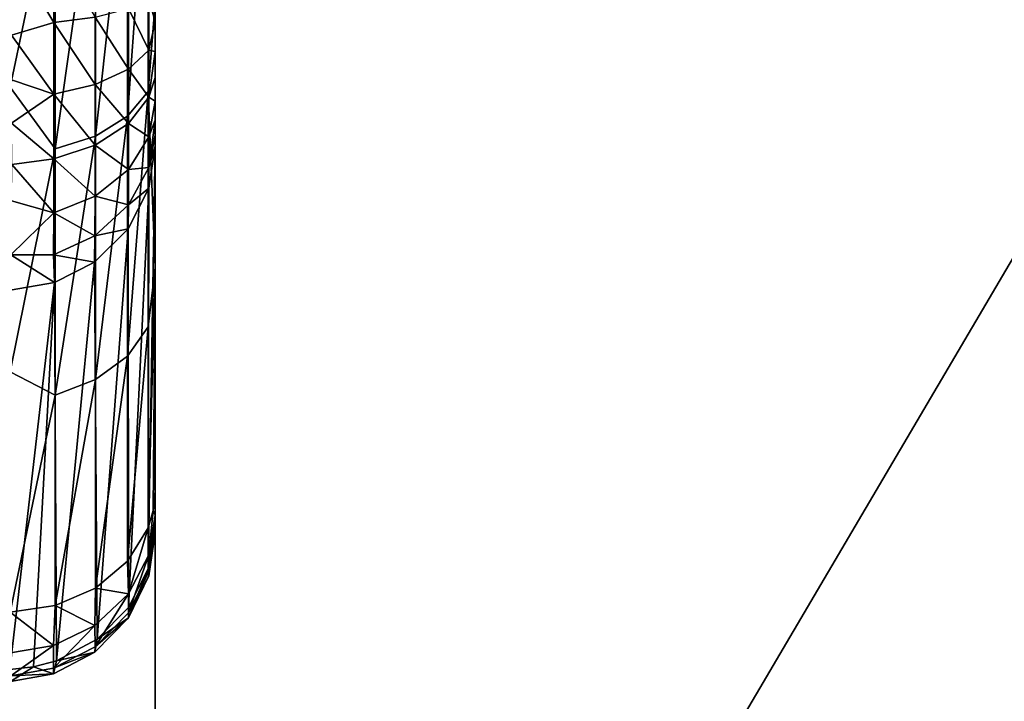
# Model space of a CAD drawing. Header units: millimetres. Extents: x -41 to 11, y -3 to 963.
# Tile 191 of 256: x -16.04 to -13.4, y 63.06 to 64.89. Entities that reach past the tile are written whole.
import ezdxf

# ---------------------------------------------------------------- set-up
doc = ezdxf.new("R2010")
doc.units = ezdxf.units.MM
doc.header["$LTSCALE"] = 65.185185
for name, color, linetype in [('1222', 7, 'CONTINUOUS'), ('1231', 7, 'CONTINUOUS'), ('1232', 7, 'CONTINUOUS'), ('1233', 7, 'CONTINUOUS'), ('1234', 7, 'CONTINUOUS'), ('3400', 7, 'CONTINUOUS'), ('3402', 7, 'CONTINUOUS'), ('3405', 7, 'CONTINUOUS'), ('3463', 7, 'CONTINUOUS'), ('3464', 7, 'CONTINUOUS')]:
    doc.layers.add(name, color=color, linetype=linetype)

msp = doc.modelspace()

# ---------------------------------------------------------------- linework, layer by layer
at = {"layer": '1222', "linetype": 'Continuous'}
for points in [[(-15.675, 65.2295, -82.448), (-15.675, 66.7482, -82.1575), (-15.675, 64.2264, -77.0102), (-15.675, 65.2295, -82.448)], [(-15.675, 66.7482, -82.1575), (-15.675, 65.6265, -79.2239), (-15.675, 64.2264, -77.0102), (-15.675, 66.7482, -82.1575)], [(-15.675, 65.6265, -79.2239), (-15.675, 65.5113, -78.7871), (-15.675, 64.2264, -77.0102), (-15.675, 65.6265, -79.2239)], [(-15.675, 64.2264, -77.0102), (-15.675, 65.5113, -78.7871), (-15.675, 64.9372, -76.4224), (-15.675, 64.2264, -77.0102)], [(-15.675, 65.1402, -82.4559), (-15.675, 65.2295, -82.448), (-15.675, 63.6265, -77.7106), (-15.675, 65.1402, -82.4559)], [(-15.675, 63.6265, -77.7106), (-15.675, 65.2295, -82.448), (-15.675, 64.2264, -77.0102), (-15.675, 63.6265, -77.7106)], [(-15.675, 65.0531, -82.451), (-15.675, 65.1402, -82.4559), (-15.675, 63.6265, -77.7106), (-15.675, 65.0531, -82.451)], [(-15.675, 64.9679, -82.4333), (-15.675, 65.0531, -82.451), (-15.675, 63.6265, -77.7106), (-15.675, 64.9679, -82.4333)], [(-15.675, 64.8838, -82.4024), (-15.675, 64.9679, -82.4333), (-15.675, 63.6265, -77.7106), (-15.675, 64.8838, -82.4024)], [(-15.675, 64.8058, -82.3603), (-15.675, 64.8838, -82.4024), (-15.675, 63.6265, -77.7106), (-15.675, 64.8058, -82.3603)], [(-15.675, 63.5616, -77.827), (-15.675, 64.8058, -82.3603), (-15.675, 63.6265, -77.7106), (-15.675, 63.5616, -77.827)], [(-15.675, 63.546, -77.8679), (-15.675, 64.8058, -82.3603), (-15.675, 63.5616, -77.827), (-15.675, 63.546, -77.8679)], [(-15.675, 64.7353, -82.3066), (-15.675, 64.8058, -82.3603), (-15.675, 63.546, -77.8679), (-15.675, 64.7353, -82.3066)], [(-15.675, 63.524, -77.9531), (-15.675, 64.7353, -82.3066), (-15.675, 63.546, -77.8679), (-15.675, 63.524, -77.9531)], [(-15.675, 64.6726, -82.2428), (-15.675, 64.7353, -82.3066), (-15.675, 63.524, -77.9531), (-15.675, 64.6726, -82.2428)], [(-15.675, 63.5146, -78.0404), (-15.675, 64.6726, -82.2428), (-15.675, 63.524, -77.9531), (-15.675, 63.5146, -78.0404)], [(-15.675, 64.6214, -82.1727), (-15.675, 64.6726, -82.2428), (-15.675, 63.5146, -78.0404), (-15.675, 64.6214, -82.1727)], [(-15.675, 63.5148, -78.0841), (-15.675, 64.6214, -82.1727), (-15.675, 63.5146, -78.0404), (-15.675, 63.5148, -78.0841)], [(-15.675, 64.5812, -82.0957), (-15.675, 64.6214, -82.1727), (-15.675, 63.5148, -78.0841), (-15.675, 64.5812, -82.0957)], [(-15.675, 63.5344, -78.2156), (-15.675, 64.5812, -82.0957), (-15.675, 63.5148, -78.0841), (-15.675, 63.5344, -78.2156)], [(-15.675, 64.5515, -82.0114), (-15.675, 64.5812, -82.0957), (-15.675, 63.5344, -78.2156), (-15.675, 64.5515, -82.0114)]]:
    msp.add_3dface(points, dxfattribs=at)
at = {"layer": '1231', "linetype": 'Continuous'}
for points in [[(-16.0645, 65.57, -75.6018), (-16.0645, 64.7098, -76.0935), (-15.9438, 65.2844, -75.7686), (-16.0645, 65.57, -75.6018)], [(-15.749, 65.3532, -75.8975), (-15.749, 64.6317, -76.3568), (-15.6939, 65.4051, -75.9947), (-15.749, 65.3532, -75.8975)], [(-15.6939, 65.4051, -75.9947), (-15.749, 64.6317, -76.3568), (-15.6939, 64.6978, -76.445), (-15.6939, 65.4051, -75.9947)], [(-15.675, 64.9372, -76.4224), (-15.6939, 65.4051, -75.9947), (-15.6939, 64.6978, -76.445), (-15.675, 64.9372, -76.4224)], [(-15.835, 65.3117, -75.8197), (-15.835, 64.5788, -76.2863), (-15.749, 65.3532, -75.8975), (-15.835, 65.3117, -75.8197)], [(-15.749, 65.3532, -75.8975), (-15.835, 64.5788, -76.2863), (-15.749, 64.6317, -76.3568), (-15.749, 65.3532, -75.8975)], [(-15.9438, 65.2844, -75.7686), (-15.9438, 64.5441, -76.24), (-15.835, 65.3117, -75.8197), (-15.9438, 65.2844, -75.7686)], [(-15.835, 65.3117, -75.8197), (-15.9438, 64.5441, -76.24), (-15.835, 64.5788, -76.2863), (-15.835, 65.3117, -75.8197)], [(-15.9438, 65.2844, -75.7686), (-16.0645, 64.7098, -76.0935), (-15.9438, 64.5441, -76.24), (-15.9438, 65.2844, -75.7686)], [(-15.675, 64.2264, -77.0102), (-15.675, 64.9372, -76.4224), (-15.6939, 64.6978, -76.445), (-15.675, 64.2264, -77.0102)], [(-16.0645, 64.7098, -76.0935), (-16.0645, 63.9461, -76.725), (-15.9438, 64.5441, -76.24), (-16.0645, 64.7098, -76.0935)], [(-15.6939, 64.6978, -76.445), (-15.749, 63.9883, -76.9206), (-15.6939, 64.0671, -76.9977), (-15.6939, 64.6978, -76.445)], [(-15.749, 64.6317, -76.3568), (-15.749, 63.9883, -76.9206), (-15.6939, 64.6978, -76.445), (-15.749, 64.6317, -76.3568)], [(-15.675, 64.2264, -77.0102), (-15.6939, 64.6978, -76.445), (-15.6939, 64.0671, -76.9977), (-15.675, 64.2264, -77.0102)], [(-15.835, 64.5788, -76.2863), (-15.835, 63.9253, -76.8588), (-15.749, 64.6317, -76.3568), (-15.835, 64.5788, -76.2863)], [(-15.749, 64.6317, -76.3568), (-15.835, 63.9253, -76.8588), (-15.749, 63.9883, -76.9206), (-15.749, 64.6317, -76.3568)], [(-15.9438, 64.5441, -76.24), (-15.9438, 63.884, -76.8184), (-15.835, 64.5788, -76.2863), (-15.9438, 64.5441, -76.24)], [(-15.835, 64.5788, -76.2863), (-15.9438, 63.884, -76.8184), (-15.835, 63.9253, -76.8588), (-15.835, 64.5788, -76.2863)], [(-15.9438, 64.5441, -76.24), (-16.0645, 63.9461, -76.725), (-15.9438, 63.884, -76.8184), (-15.9438, 64.5441, -76.24)], [(-15.675, 64.2264, -77.0102), (-15.6939, 64.0671, -76.9977), (-15.6939, 63.5277, -77.6397), (-15.675, 64.2264, -77.0102)], [(-15.675, 64.2264, -77.0102), (-15.6939, 63.5277, -77.6397), (-15.6801, 63.5747, -77.6735), (-15.675, 64.2264, -77.0102)], [(-15.675, 63.6265, -77.7106), (-15.675, 64.2264, -77.0102), (-15.6801, 63.5747, -77.6735), (-15.675, 63.6265, -77.7106)], [(-15.749, 63.9883, -76.9206), (-15.749, 63.4381, -77.5755), (-15.6939, 64.0671, -76.9977), (-15.749, 63.9883, -76.9206)], [(-15.749, 63.4381, -77.5755), (-15.6939, 63.5277, -77.6397), (-15.6939, 64.0671, -76.9977), (-15.749, 63.4381, -77.5755)], [(-15.835, 63.9253, -76.8588), (-15.8351, 63.3664, -77.524), (-15.749, 63.9883, -76.9206), (-15.835, 63.9253, -76.8588)], [(-15.8351, 63.3664, -77.524), (-15.749, 63.4381, -77.5755), (-15.749, 63.9883, -76.9206), (-15.8351, 63.3664, -77.524)], [(-16.0645, 63.9461, -76.725), (-16.0645, 63.3016, -77.4775), (-15.9438, 63.884, -76.8184), (-16.0645, 63.9461, -76.725)], [(-15.9438, 63.884, -76.8184), (-15.9438, 63.3195, -77.4903), (-15.835, 63.9253, -76.8588), (-15.9438, 63.884, -76.8184)], [(-15.9438, 63.3195, -77.4903), (-15.8351, 63.3664, -77.524), (-15.835, 63.9253, -76.8588), (-15.9438, 63.3195, -77.4903)], [(-15.9438, 63.884, -76.8184), (-16.0645, 63.3016, -77.4775), (-15.9438, 63.3195, -77.4903), (-15.9438, 63.884, -76.8184)]]:
    msp.add_3dface(points, dxfattribs=at)
at = {"layer": '1232', "linetype": 'Continuous'}
for points in [[(-15.675, 63.5616, -77.827), (-15.675, 63.6265, -77.7106), (-15.6801, 63.5747, -77.6735), (-15.675, 63.5616, -77.827)], [(-15.6801, 63.5747, -77.6735), (-15.6939, 63.5277, -77.6397), (-15.6921, 63.4553, -77.7815), (-15.6801, 63.5747, -77.6735)], [(-15.675, 63.5616, -77.827), (-15.6801, 63.5747, -77.6735), (-15.6921, 63.4553, -77.7815), (-15.675, 63.5616, -77.827)], [(-15.675, 63.546, -77.8679), (-15.675, 63.5616, -77.827), (-15.6921, 63.4553, -77.7815), (-15.675, 63.546, -77.8679)], [(-15.675, 63.524, -77.9531), (-15.675, 63.546, -77.8679), (-15.6921, 63.4553, -77.7815), (-15.675, 63.524, -77.9531)], [(-15.6939, 63.5277, -77.6397), (-15.749, 63.4381, -77.5755), (-15.7468, 63.3512, -77.7374), (-15.6939, 63.5277, -77.6397)], [(-15.6939, 63.5277, -77.6397), (-15.7468, 63.3512, -77.7374), (-15.6921, 63.4553, -77.7815), (-15.6939, 63.5277, -77.6397)], [(-15.6935, 63.4182, -78.2467), (-15.675, 63.5344, -78.2156), (-15.6921, 63.3993, -78.0893), (-15.6935, 63.4182, -78.2467)], [(-15.675, 63.5344, -78.2156), (-15.675, 63.5148, -78.0841), (-15.6921, 63.3993, -78.0893), (-15.675, 63.5344, -78.2156)], [(-15.692, 63.4105, -77.9325), (-15.675, 63.524, -77.9531), (-15.6921, 63.4553, -77.7815), (-15.692, 63.4105, -77.9325)], [(-15.6921, 63.3993, -78.0893), (-15.675, 63.5148, -78.0841), (-15.692, 63.4105, -77.9325), (-15.6921, 63.3993, -78.0893)], [(-15.675, 63.5146, -78.0404), (-15.675, 63.524, -77.9531), (-15.692, 63.4105, -77.9325), (-15.675, 63.5146, -78.0404)], [(-15.675, 63.5148, -78.0841), (-15.675, 63.5146, -78.0404), (-15.692, 63.4105, -77.9325), (-15.675, 63.5148, -78.0841)], [(-15.749, 63.4381, -77.5755), (-15.8351, 63.3664, -77.524), (-15.7468, 63.3512, -77.7374), (-15.749, 63.4381, -77.5755)], [(-15.7468, 63.3512, -77.7374), (-15.7467, 63.2994, -77.9123), (-15.6921, 63.4553, -77.7815), (-15.7468, 63.3512, -77.7374)], [(-15.7467, 63.2994, -77.9123), (-15.692, 63.4105, -77.9325), (-15.6921, 63.4553, -77.7815), (-15.7467, 63.2994, -77.9123)], [(-15.7464, 63.3142, -78.2746), (-15.6935, 63.4182, -78.2467), (-15.7468, 63.2863, -78.0939), (-15.7464, 63.3142, -78.2746)], [(-15.7468, 63.2863, -78.0939), (-15.6935, 63.4182, -78.2467), (-15.6921, 63.3993, -78.0893), (-15.7468, 63.2863, -78.0939)], [(-15.7467, 63.2994, -77.9123), (-15.6921, 63.3993, -78.0893), (-15.692, 63.4105, -77.9325), (-15.7467, 63.2994, -77.9123)], [(-15.7468, 63.2863, -78.0939), (-15.6921, 63.3993, -78.0893), (-15.7467, 63.2994, -77.9123), (-15.7468, 63.2863, -78.0939)], [(-15.8351, 63.3664, -77.524), (-15.9438, 63.3195, -77.4903), (-15.8366, 63.266, -77.7014), (-15.8351, 63.3664, -77.524)], [(-15.8351, 63.3664, -77.524), (-15.8366, 63.266, -77.7014), (-15.7468, 63.3512, -77.7374), (-15.8351, 63.3664, -77.524)], [(-15.8366, 63.266, -77.7014), (-15.8363, 63.2085, -77.8958), (-15.7468, 63.3512, -77.7374), (-15.8366, 63.266, -77.7014)], [(-15.8363, 63.2085, -77.8958), (-15.7467, 63.2994, -77.9123), (-15.7468, 63.3512, -77.7374), (-15.8363, 63.2085, -77.8958)], [(-15.9438, 63.3195, -77.4903), (-16.0645, 63.3016, -77.4775), (-15.948, 63.2125, -77.6787), (-15.9438, 63.3195, -77.4903)], [(-16.0645, 63.3016, -77.4775), (-16.063, 63.1921, -77.6743), (-15.948, 63.2125, -77.6787), (-16.0645, 63.3016, -77.4775)], [(-15.9438, 63.3195, -77.4903), (-15.948, 63.2125, -77.6787), (-15.8366, 63.266, -77.7014), (-15.9438, 63.3195, -77.4903)], [(-15.8363, 63.2085, -77.8958), (-15.7468, 63.2863, -78.0939), (-15.7467, 63.2994, -77.9123), (-15.8363, 63.2085, -77.8958)], [(-15.8303, 63.2288, -78.2975), (-15.7464, 63.3142, -78.2746), (-15.7468, 63.2863, -78.0939), (-15.8303, 63.2288, -78.2975)], [(-15.8366, 63.1939, -78.0977), (-15.7468, 63.2863, -78.0939), (-15.8363, 63.2085, -77.8958), (-15.8366, 63.1939, -78.0977)], [(-15.8366, 63.1939, -78.0977), (-15.8303, 63.2288, -78.2975), (-15.7468, 63.2863, -78.0939), (-15.8366, 63.1939, -78.0977)], [(-15.948, 63.2125, -77.6787), (-15.9476, 63.1512, -77.8853), (-15.8366, 63.266, -77.7014), (-15.948, 63.2125, -77.6787)], [(-15.9476, 63.1512, -77.8853), (-15.8363, 63.2085, -77.8958), (-15.8366, 63.266, -77.7014), (-15.9476, 63.1512, -77.8853)], [(-15.9399, 63.1708, -78.313), (-15.8303, 63.2288, -78.2975), (-15.8366, 63.1939, -78.0977), (-15.9399, 63.1708, -78.313)], [(-16.063, 63.1921, -77.6743), (-16.0625, 63.1309, -77.8816), (-15.948, 63.2125, -77.6787), (-16.063, 63.1921, -77.6743)], [(-16.0625, 63.1309, -77.8816), (-15.9476, 63.1512, -77.8853), (-15.948, 63.2125, -77.6787), (-16.0625, 63.1309, -77.8816)], [(-15.948, 63.1358, -78.1), (-15.8366, 63.1939, -78.0977), (-15.9476, 63.1512, -77.8853), (-15.948, 63.1358, -78.1)], [(-15.948, 63.1358, -78.1), (-15.9399, 63.1708, -78.313), (-15.8366, 63.1939, -78.0977), (-15.948, 63.1358, -78.1)], [(-15.9476, 63.1512, -77.8853), (-15.8366, 63.1939, -78.0977), (-15.8363, 63.2085, -77.8958), (-15.9476, 63.1512, -77.8853)], [(-16.0011, 63.1547, -78.3173), (-15.9399, 63.1708, -78.313), (-15.948, 63.1358, -78.1), (-16.0011, 63.1547, -78.3173)], [(-16.0646, 63.1482, -78.3191), (-16.0011, 63.1547, -78.3173), (-16.063, 63.1153, -78.1008), (-16.0646, 63.1482, -78.3191)], [(-16.063, 63.1153, -78.1008), (-16.0011, 63.1547, -78.3173), (-15.948, 63.1358, -78.1), (-16.063, 63.1153, -78.1008)], [(-16.0625, 63.1309, -77.8816), (-15.948, 63.1358, -78.1), (-15.9476, 63.1512, -77.8853), (-16.0625, 63.1309, -77.8816)], [(-16.063, 63.1153, -78.1008), (-15.948, 63.1358, -78.1), (-16.0625, 63.1309, -77.8816), (-16.063, 63.1153, -78.1008)]]:
    msp.add_3dface(points, dxfattribs=at)
at = {"layer": '1233', "linetype": 'Continuous'}
for points in [[(-15.675, 64.5515, -82.0114), (-15.675, 63.5344, -78.2156), (-15.6935, 63.4182, -78.2467), (-15.675, 64.5515, -82.0114)], [(-15.675, 64.5515, -82.0114), (-15.6935, 63.4182, -78.2467), (-15.6924, 64.439, -82.0418), (-15.675, 64.5515, -82.0114)], [(-15.6924, 64.439, -82.0418), (-15.7464, 63.3142, -78.2746), (-15.7474, 64.3299, -82.071), (-15.6924, 64.439, -82.0418)], [(-15.6935, 63.4182, -78.2467), (-15.7464, 63.3142, -78.2746), (-15.6924, 64.439, -82.0418), (-15.6935, 63.4182, -78.2467)], [(-15.7474, 64.3299, -82.071), (-15.8303, 63.2288, -78.2975), (-15.8376, 64.2406, -82.095), (-15.7474, 64.3299, -82.071)], [(-15.7464, 63.3142, -78.2746), (-15.8303, 63.2288, -78.2975), (-15.7474, 64.3299, -82.071), (-15.7464, 63.3142, -78.2746)], [(-15.8376, 64.2406, -82.095), (-15.9399, 63.1708, -78.313), (-15.9448, 64.1863, -82.1095), (-15.8376, 64.2406, -82.095)], [(-15.8303, 63.2288, -78.2975), (-15.9399, 63.1708, -78.313), (-15.8376, 64.2406, -82.095), (-15.8303, 63.2288, -78.2975)], [(-16.0011, 63.1547, -78.3173), (-16.0646, 63.1482, -78.3191), (-15.9448, 64.1863, -82.1095), (-16.0011, 63.1547, -78.3173)], [(-16.0646, 63.1482, -78.3191), (-16.0645, 64.1654, -82.1151), (-15.9448, 64.1863, -82.1095), (-16.0646, 63.1482, -78.3191)], [(-15.9399, 63.1708, -78.313), (-16.0011, 63.1547, -78.3173), (-15.9448, 64.1863, -82.1095), (-15.9399, 63.1708, -78.313)]]:
    msp.add_3dface(points, dxfattribs=at)
at = {"layer": '1234', "linetype": 'Continuous'}
for points in [[(-15.9483, 65.0862, -82.8341), (-15.9474, 64.8831, -82.8027), (-16.0625, 65.0758, -82.854), (-15.9483, 65.0862, -82.8341)], [(-16.0625, 65.0758, -82.854), (-15.9474, 64.8831, -82.8027), (-16.0604, 64.849, -82.8147), (-16.0625, 65.0758, -82.854)], [(-15.9474, 64.8831, -82.8027), (-15.9483, 65.0862, -82.8341), (-15.8362, 64.8978, -82.7464), (-15.9474, 64.8831, -82.8027)], [(-15.675, 64.9679, -82.4333), (-15.675, 64.8838, -82.4024), (-15.692, 64.9499, -82.5476), (-15.675, 64.9679, -82.4333)], [(-15.692, 64.8093, -82.4948), (-15.7466, 64.9212, -82.657), (-15.692, 64.9499, -82.5476), (-15.692, 64.8093, -82.4948)], [(-15.675, 64.8838, -82.4024), (-15.692, 64.8093, -82.4948), (-15.692, 64.9499, -82.5476), (-15.675, 64.8838, -82.4024)], [(-15.7464, 64.7585, -82.5957), (-15.8362, 64.8978, -82.7464), (-15.7466, 64.9212, -82.657), (-15.7464, 64.7585, -82.5957)], [(-15.7464, 64.7585, -82.5957), (-15.7466, 64.9212, -82.657), (-15.692, 64.8093, -82.4948), (-15.7464, 64.7585, -82.5957)], [(-15.9474, 64.8831, -82.8027), (-15.9469, 64.6907, -82.7303), (-16.0604, 64.849, -82.8147), (-15.9474, 64.8831, -82.8027)], [(-15.8359, 64.7169, -82.6783), (-15.9474, 64.8831, -82.8027), (-15.8362, 64.8978, -82.7464), (-15.8359, 64.7169, -82.6783)], [(-15.9469, 64.6907, -82.7303), (-15.9474, 64.8831, -82.8027), (-15.8359, 64.7169, -82.6783), (-15.9469, 64.6907, -82.7303)], [(-15.8359, 64.7169, -82.6783), (-15.8362, 64.8978, -82.7464), (-15.7464, 64.7585, -82.5957), (-15.8359, 64.7169, -82.6783)], [(-15.675, 64.8838, -82.4024), (-15.675, 64.8058, -82.3603), (-15.692, 64.8093, -82.4948), (-15.675, 64.8838, -82.4024)], [(-16.0604, 64.849, -82.8147), (-15.9469, 64.6907, -82.7303), (-16.0602, 64.7299, -82.7716), (-16.0604, 64.849, -82.8147)], [(-15.692, 64.6831, -82.4136), (-15.7464, 64.7585, -82.5957), (-15.692, 64.8093, -82.4948), (-15.692, 64.6831, -82.4136)], [(-15.675, 64.8058, -82.3603), (-15.692, 64.6831, -82.4136), (-15.692, 64.8093, -82.4948), (-15.675, 64.8058, -82.3603)], [(-15.675, 64.8058, -82.3603), (-15.675, 64.7353, -82.3066), (-15.692, 64.6831, -82.4136), (-15.675, 64.8058, -82.3603)], [(-15.7464, 64.6123, -82.5017), (-15.8359, 64.7169, -82.6783), (-15.7464, 64.7585, -82.5957), (-15.7464, 64.6123, -82.5017)], [(-15.7464, 64.6123, -82.5017), (-15.7464, 64.7585, -82.5957), (-15.692, 64.6831, -82.4136), (-15.7464, 64.6123, -82.5017)], [(-16.0602, 64.7299, -82.7716), (-15.9469, 64.6907, -82.7303), (-16.0602, 64.6132, -82.7114), (-16.0602, 64.7299, -82.7716)], [(-15.675, 64.7353, -82.3066), (-15.675, 64.6726, -82.2428), (-15.692, 64.6831, -82.4136), (-15.675, 64.7353, -82.3066)], [(-15.8359, 64.5544, -82.5738), (-15.9469, 64.6907, -82.7303), (-15.8359, 64.7169, -82.6783), (-15.8359, 64.5544, -82.5738)], [(-15.8359, 64.5544, -82.5738), (-15.8359, 64.7169, -82.6783), (-15.7464, 64.6123, -82.5017), (-15.8359, 64.5544, -82.5738)], [(-15.9469, 64.6907, -82.7303), (-15.9469, 64.5179, -82.6192), (-16.0602, 64.6132, -82.7114), (-15.9469, 64.6907, -82.7303)], [(-15.9469, 64.5179, -82.6192), (-15.9469, 64.6907, -82.7303), (-15.8359, 64.5544, -82.5738), (-15.9469, 64.5179, -82.6192)], [(-15.692, 64.5769, -82.3079), (-15.7464, 64.6123, -82.5017), (-15.692, 64.6831, -82.4136), (-15.692, 64.5769, -82.3079)], [(-15.675, 64.6726, -82.2428), (-15.692, 64.5769, -82.3079), (-15.692, 64.6831, -82.4136), (-15.675, 64.6726, -82.2428)], [(-15.675, 64.6726, -82.2428), (-15.675, 64.6214, -82.1727), (-15.692, 64.5769, -82.3079), (-15.675, 64.6726, -82.2428)], [(-15.675, 64.6214, -82.1727), (-15.675, 64.5812, -82.0957), (-15.692, 64.4946, -82.1824), (-15.675, 64.6214, -82.1727)], [(-15.675, 64.6214, -82.1727), (-15.692, 64.4946, -82.1824), (-15.692, 64.5769, -82.3079), (-15.675, 64.6214, -82.1727)], [(-16.0602, 64.6132, -82.7114), (-15.9469, 64.5179, -82.6192), (-16.0601, 64.5028, -82.6338), (-16.0602, 64.6132, -82.7114)], [(-15.7466, 64.4893, -82.3793), (-15.8359, 64.5544, -82.5738), (-15.7464, 64.6123, -82.5017), (-15.7466, 64.4893, -82.3793)], [(-15.7466, 64.4893, -82.3793), (-15.7464, 64.6123, -82.5017), (-15.692, 64.5769, -82.3079), (-15.7466, 64.4893, -82.3793)], [(-15.692, 64.4946, -82.1824), (-15.7466, 64.4893, -82.3793), (-15.692, 64.5769, -82.3079), (-15.692, 64.4946, -82.1824)], [(-15.675, 64.5812, -82.0957), (-15.675, 64.5515, -82.0114), (-15.692, 64.4946, -82.1824), (-15.675, 64.5812, -82.0957)], [(-15.8362, 64.4175, -82.4378), (-15.9469, 64.5179, -82.6192), (-15.8359, 64.5544, -82.5738), (-15.8362, 64.4175, -82.4378)], [(-15.8362, 64.4175, -82.4378), (-15.8359, 64.5544, -82.5738), (-15.7466, 64.4893, -82.3793), (-15.8362, 64.4175, -82.4378)], [(-15.675, 64.5515, -82.0114), (-15.6924, 64.439, -82.0418), (-15.692, 64.4946, -82.1824), (-15.675, 64.5515, -82.0114)], [(-15.9469, 64.5179, -82.6192), (-15.9474, 64.3724, -82.4745), (-16.0601, 64.5028, -82.6338), (-15.9469, 64.5179, -82.6192)], [(-15.9474, 64.3724, -82.4745), (-15.9469, 64.5179, -82.6192), (-15.8362, 64.4175, -82.4378), (-15.9474, 64.3724, -82.4745)], [(-16.0601, 64.5028, -82.6338), (-15.9474, 64.3724, -82.4745), (-16.0604, 64.4052, -82.5432), (-16.0601, 64.5028, -82.6338)], [(-15.7468, 64.3938, -82.234), (-15.8362, 64.4175, -82.4378), (-15.7466, 64.4893, -82.3793), (-15.7468, 64.3938, -82.234)], [(-15.6924, 64.439, -82.0418), (-15.7468, 64.3938, -82.234), (-15.692, 64.4946, -82.1824), (-15.6924, 64.439, -82.0418)], [(-15.7468, 64.3938, -82.234), (-15.7466, 64.4893, -82.3793), (-15.692, 64.4946, -82.1824), (-15.7468, 64.3938, -82.234)], [(-15.6924, 64.439, -82.0418), (-15.7474, 64.3299, -82.071), (-15.7468, 64.3938, -82.234), (-15.6924, 64.439, -82.0418)], [(-15.8368, 64.3114, -82.2763), (-15.9474, 64.3724, -82.4745), (-15.8362, 64.4175, -82.4378), (-15.8368, 64.3114, -82.2763)], [(-15.8368, 64.3114, -82.2763), (-15.8362, 64.4175, -82.4378), (-15.7468, 64.3938, -82.234), (-15.8368, 64.3114, -82.2763)], [(-16.0604, 64.4052, -82.5432), (-15.9474, 64.3724, -82.4745), (-16.0627, 64.2602, -82.3467), (-16.0604, 64.4052, -82.5432)], [(-15.7474, 64.3299, -82.071), (-15.8368, 64.3114, -82.2763), (-15.7468, 64.3938, -82.234), (-15.7474, 64.3299, -82.071)], [(-15.9474, 64.3724, -82.4745), (-15.9483, 64.2597, -82.3027), (-16.0627, 64.2602, -82.3467), (-15.9474, 64.3724, -82.4745)], [(-15.9483, 64.2597, -82.3027), (-15.9474, 64.3724, -82.4745), (-15.8368, 64.3114, -82.2763), (-15.9483, 64.2597, -82.3027)], [(-15.7474, 64.3299, -82.071), (-15.8376, 64.2406, -82.095), (-15.8368, 64.3114, -82.2763), (-15.7474, 64.3299, -82.071)], [(-15.8376, 64.2406, -82.095), (-15.9483, 64.2597, -82.3027), (-15.8368, 64.3114, -82.2763), (-15.8376, 64.2406, -82.095)], [(-15.9448, 64.1863, -82.1095), (-16.0645, 64.1654, -82.1151), (-16.0627, 64.2602, -82.3467), (-15.9448, 64.1863, -82.1095)], [(-15.9483, 64.2597, -82.3027), (-15.9448, 64.1863, -82.1095), (-16.0627, 64.2602, -82.3467), (-15.9483, 64.2597, -82.3027)], [(-15.8376, 64.2406, -82.095), (-15.9448, 64.1863, -82.1095), (-15.9483, 64.2597, -82.3027), (-15.8376, 64.2406, -82.095)]]:
    msp.add_3dface(points, dxfattribs=at)
at = {"layer": '3400', "linetype": 'Continuous'}
for points in [[(9.125, 102.5, -93.5), (9.125, 17.5, -93.5), (-40.875, 102.5, -93.5), (9.125, 102.5, -93.5)], [(9.125, 17.5, -93.5), (-40.875, 17.5, -93.5), (-40.875, 102.5, -93.5), (9.125, 17.5, -93.5)]]:
    msp.add_3dface(points, dxfattribs=at)
at = {"layer": '3402', "linetype": 'Continuous'}
for points in [[(-40.875, 17.5, -8.5), (9.125, 102.5, -8.5), (-40.875, 102.5, -8.5), (-40.875, 17.5, -8.5)], [(9.125, 17.5, -8.5), (9.125, 102.5, -8.5), (-40.875, 17.5, -8.5), (9.125, 17.5, -8.5)]]:
    msp.add_3dface(points, dxfattribs=at)
at = {"layer": '3405', "linetype": 'Continuous'}
for points in [[(-15.675, 99.8, -11.2), (-15.675, 20.2, -90.8), (-15.675, 36.8424, -64.6117), (-15.675, 99.8, -11.2)], [(-15.675, 20.2, -90.8), (-15.675, 99.8, -11.2), (-15.675, 58.9742, -53.5527), (-15.675, 20.2, -90.8)], [(-15.675, 99.8, -90.8), (-15.675, 20.2, -90.8), (-15.675, 67.7898, -79.7085), (-15.675, 99.8, -90.8)], [(-15.675, 20.2, -11.2), (-15.675, 99.8, -11.2), (-15.675, 52.2102, -22.2915), (-15.675, 20.2, -11.2)], [(-15.675, 53.5077, -24.3549), (-15.675, 99.8, -11.2), (-15.675, 44.4414, -33.718), (-15.675, 53.5077, -24.3549)], [(-15.675, 52.2102, -22.2915), (-15.675, 99.8, -11.2), (-15.675, 52.483, -22.2291), (-15.675, 52.2102, -22.2915)], [(-15.675, 52.483, -22.2291), (-15.675, 99.8, -11.2), (-15.675, 52.763, -22.2289), (-15.675, 52.483, -22.2291)], [(-15.675, 52.763, -22.2289), (-15.675, 99.8, -11.2), (-15.675, 53.0362, -22.2912), (-15.675, 52.763, -22.2289)], [(-15.675, 53.0362, -22.2912), (-15.675, 99.8, -11.2), (-15.675, 53.2883, -22.4124), (-15.675, 53.0362, -22.2912)], [(-15.675, 44.4414, -33.718), (-15.675, 99.8, -11.2), (-15.675, 44.5628, -33.9701), (-15.675, 44.4414, -33.718)], [(-15.675, 44.5628, -33.9701), (-15.675, 99.8, -11.2), (-15.675, 44.6252, -34.2434), (-15.675, 44.5628, -33.9701)], [(-15.675, 44.6252, -34.2434), (-15.675, 99.8, -11.2), (-15.675, 44.6251, -34.5231), (-15.675, 44.6252, -34.2434)], [(-15.675, 44.6251, -34.5231), (-15.675, 99.8, -11.2), (-15.675, 44.5628, -34.7961), (-15.675, 44.6251, -34.5231)], [(-15.675, 44.5628, -34.7961), (-15.675, 99.8, -11.2), (-15.675, 44.4414, -35.048), (-15.675, 44.5628, -34.7961)], [(-15.675, 44.4414, -35.048), (-15.675, 99.8, -11.2), (-15.675, 44.267, -35.2668), (-15.675, 44.4414, -35.048)], [(-15.675, 35.293, -62.6697), (-15.675, 99.8, -11.2), (-15.675, 35.5449, -62.5483), (-15.675, 35.293, -62.6697)], [(-15.675, 35.5449, -62.5483), (-15.675, 99.8, -11.2), (-15.675, 35.8177, -62.4859), (-15.675, 35.5449, -62.5483)], [(-15.675, 35.8177, -62.4859), (-15.675, 99.8, -11.2), (-15.675, 36.0977, -62.4857), (-15.675, 35.8177, -62.4859)], [(-15.675, 36.0977, -62.4857), (-15.675, 99.8, -11.2), (-15.675, 36.3709, -62.548), (-15.675, 36.0977, -62.4857)], [(-15.675, 53.6821, -24.1362), (-15.675, 99.8, -11.2), (-15.675, 53.5077, -24.3549), (-15.675, 53.6821, -24.1362)], [(-15.675, 32.9261, -50.0614), (-15.675, 99.8, -11.2), (-15.675, 33, -50.9996), (-15.675, 32.9261, -50.0614)], [(-15.675, 33, -50.9996), (-15.675, 99.8, -11.2), (-15.675, 32.9263, -51.9378), (-15.675, 33, -50.9996)], [(-15.675, 32.9263, -51.9378), (-15.675, 99.8, -11.2), (-15.675, 32.7067, -52.8531), (-15.675, 32.9263, -51.9378)], [(-15.675, 32.7067, -52.8531), (-15.675, 99.8, -11.2), (-15.675, 32.3464, -53.7233), (-15.675, 32.7067, -52.8531)], [(-15.675, 32.3464, -53.7233), (-15.675, 99.8, -11.2), (-15.675, 31.8546, -54.526), (-15.675, 32.3464, -53.7233)], [(-15.675, 31.8546, -54.526), (-15.675, 99.8, -11.2), (-15.675, 31.2426, -55.2426), (-15.675, 31.8546, -54.526)], [(-15.675, 99.8, -11.2), (-15.675, 35.293, -62.6697), (-15.675, 31.2426, -55.2426), (-15.675, 99.8, -11.2)], [(-15.675, 99.8, -11.2), (-15.675, 91.1458, -45.2937), (-15.675, 59.4451, -53.2568), (-15.675, 99.8, -11.2)], [(-15.675, 53.5075, -22.5872), (-15.675, 99.8, -11.2), (-15.675, 53.6821, -22.8061), (-15.675, 53.5075, -22.5872)], [(-15.675, 99.8, -11.2), (-15.675, 53.5075, -22.5872), (-15.675, 53.2883, -22.4124), (-15.675, 99.8, -11.2)], [(-15.675, 53.6821, -22.8061), (-15.675, 99.8, -11.2), (-15.675, 53.8035, -23.0582), (-15.675, 53.6821, -22.8061)], [(-15.675, 53.8035, -23.0582), (-15.675, 99.8, -11.2), (-15.675, 53.8658, -23.3315), (-15.675, 53.8035, -23.0582)], [(-15.675, 53.8658, -23.3315), (-15.675, 99.8, -11.2), (-15.675, 53.8658, -23.6113), (-15.675, 53.8658, -23.3315)], [(-15.675, 53.8658, -23.6113), (-15.675, 99.8, -11.2), (-15.675, 53.8034, -23.8842), (-15.675, 53.8658, -23.6113)], [(-15.675, 53.8034, -23.8842), (-15.675, 99.8, -11.2), (-15.675, 53.6821, -24.1362), (-15.675, 53.8034, -23.8842)], [(-15.675, 36.3709, -62.548), (-15.675, 99.8, -11.2), (-15.675, 36.623, -62.6692), (-15.675, 36.3709, -62.548)], [(-15.675, 36.623, -62.6692), (-15.675, 99.8, -11.2), (-15.675, 36.8423, -62.844), (-15.675, 36.623, -62.6692)], [(-15.675, 36.8423, -62.844), (-15.675, 99.8, -11.2), (-15.675, 37.0168, -63.063), (-15.675, 36.8423, -62.844)], [(-15.675, 37.0168, -63.063), (-15.675, 99.8, -11.2), (-15.675, 37.1382, -63.315), (-15.675, 37.0168, -63.063)], [(-15.675, 37.1382, -63.315), (-15.675, 99.8, -11.2), (-15.675, 37.2005, -63.5883), (-15.675, 37.1382, -63.315)], [(-15.675, 37.2005, -63.5883), (-15.675, 99.8, -11.2), (-15.675, 37.2005, -63.8681), (-15.675, 37.2005, -63.5883)], [(-15.675, 37.2005, -63.8681), (-15.675, 99.8, -11.2), (-15.675, 37.1381, -64.141), (-15.675, 37.2005, -63.8681)], [(-15.675, 37.1381, -64.141), (-15.675, 99.8, -11.2), (-15.675, 37.0168, -64.393), (-15.675, 37.1381, -64.141)], [(-15.675, 37.0168, -64.393), (-15.675, 99.8, -11.2), (-15.675, 36.8424, -64.6117), (-15.675, 37.0168, -64.393)], [(-15.675, 58.9742, -53.5527), (-15.675, 99.8, -11.2), (-15.675, 59.1931, -53.3782), (-15.675, 58.9742, -53.5527)], [(-15.675, 59.1931, -53.3782), (-15.675, 99.8, -11.2), (-15.675, 59.4451, -53.2568), (-15.675, 59.1931, -53.3782)], [(-15.675, 32.7064, -49.146), (-15.675, 99.8, -11.2), (-15.675, 32.9261, -50.0614), (-15.675, 32.7064, -49.146)], [(-15.675, 32.346, -48.2761), (-15.675, 99.8, -11.2), (-15.675, 32.7064, -49.146), (-15.675, 32.346, -48.2761)], [(-15.675, 99.8, -11.2), (-15.675, 32.346, -48.2761), (-15.675, 44.267, -35.2668), (-15.675, 99.8, -11.2)], [(-15.675, 60.9167, -55.1012), (-15.675, 91.1458, -45.2937), (-15.675, 60.7419, -55.3205), (-15.675, 60.9167, -55.1012)], [(-15.675, 61.038, -54.8492), (-15.675, 91.1458, -45.2937), (-15.675, 60.9167, -55.1012), (-15.675, 61.038, -54.8492)], [(-15.675, 61.1003, -54.5759), (-15.675, 91.1458, -45.2937), (-15.675, 61.038, -54.8492), (-15.675, 61.1003, -54.5759)], [(-15.675, 61.1001, -54.296), (-15.675, 91.1458, -45.2937), (-15.675, 61.1003, -54.5759), (-15.675, 61.1001, -54.296)], [(-15.675, 61.0377, -54.0232), (-15.675, 91.1458, -45.2937), (-15.675, 61.1001, -54.296), (-15.675, 61.0377, -54.0232)], [(-15.675, 91.1458, -45.2937), (-15.675, 90.2761, -45.6539), (-15.675, 60.7419, -55.3205), (-15.675, 91.1458, -45.2937)], [(-15.675, 60.2711, -53.2569), (-15.675, 91.1458, -45.2937), (-15.675, 60.5231, -53.3782), (-15.675, 60.2711, -53.2569)], [(-15.675, 59.9982, -53.1945), (-15.675, 91.1458, -45.2937), (-15.675, 60.2711, -53.2569), (-15.675, 59.9982, -53.1945)], [(-15.675, 59.7185, -53.1945), (-15.675, 91.1458, -45.2937), (-15.675, 59.9982, -53.1945), (-15.675, 59.7185, -53.1945)], [(-15.675, 59.4451, -53.2568), (-15.675, 91.1458, -45.2937), (-15.675, 59.7185, -53.1945), (-15.675, 59.4451, -53.2568)], [(-15.675, 60.5231, -53.3782), (-15.675, 91.1458, -45.2937), (-15.675, 60.7418, -53.5526), (-15.675, 60.5231, -53.3782)], [(-15.675, 60.7418, -53.5526), (-15.675, 91.1458, -45.2937), (-15.675, 60.9162, -53.7713), (-15.675, 60.7418, -53.5526)], [(-15.675, 60.9162, -53.7713), (-15.675, 91.1458, -45.2937), (-15.675, 61.0377, -54.0232), (-15.675, 60.9162, -53.7713)], [(-15.675, 90.2761, -45.6539), (-15.675, 89.4734, -46.1458), (-15.675, 61.7347, -63.0426), (-15.675, 90.2761, -45.6539)], [(-15.675, 60.7419, -55.3205), (-15.675, 90.2761, -45.6539), (-15.675, 60.9296, -63.2263), (-15.675, 60.7419, -55.3205)], [(-15.675, 61.4549, -63.0425), (-15.675, 90.2761, -45.6539), (-15.675, 61.7347, -63.0426), (-15.675, 61.4549, -63.0425)], [(-15.675, 60.9296, -63.2263), (-15.675, 90.2761, -45.6539), (-15.675, 61.1816, -63.1049), (-15.675, 60.9296, -63.2263)], [(-15.675, 61.1816, -63.1049), (-15.675, 90.2761, -45.6539), (-15.675, 61.4549, -63.0425), (-15.675, 61.1816, -63.1049)], [(-15.675, 62.6527, -63.6193), (-15.675, 89.4734, -46.1458), (-15.675, 62.7742, -63.8712), (-15.675, 62.6527, -63.6193)], [(-15.675, 89.4734, -46.1458), (-15.675, 88.7574, -46.7574), (-15.675, 62.4784, -65.1686), (-15.675, 89.4734, -46.1458)], [(-15.675, 62.0076, -63.1049), (-15.675, 89.4734, -46.1458), (-15.675, 62.2596, -63.2263), (-15.675, 62.0076, -63.1049)], [(-15.675, 62.2596, -63.2263), (-15.675, 89.4734, -46.1458), (-15.675, 62.4783, -63.4007), (-15.675, 62.2596, -63.2263)], [(-15.675, 62.4783, -63.4007), (-15.675, 89.4734, -46.1458), (-15.675, 62.6527, -63.6193), (-15.675, 62.4783, -63.4007)], [(-15.675, 61.7347, -63.0426), (-15.675, 89.4734, -46.1458), (-15.675, 62.0076, -63.1049), (-15.675, 61.7347, -63.0426)], [(-15.675, 62.7742, -63.8712), (-15.675, 89.4734, -46.1458), (-15.675, 62.8366, -64.144), (-15.675, 62.7742, -63.8712)], [(-15.675, 62.8366, -64.144), (-15.675, 89.4734, -46.1458), (-15.675, 62.8367, -64.424), (-15.675, 62.8366, -64.144)], [(-15.675, 62.8367, -64.424), (-15.675, 89.4734, -46.1458), (-15.675, 62.7745, -64.6973), (-15.675, 62.8367, -64.424)], [(-15.675, 62.7745, -64.6973), (-15.675, 89.4734, -46.1458), (-15.675, 62.6532, -64.9493), (-15.675, 62.7745, -64.6973)], [(-15.675, 62.6532, -64.9493), (-15.675, 89.4734, -46.1458), (-15.675, 62.4784, -65.1686), (-15.675, 62.6532, -64.9493)], [(-15.675, 88.7574, -46.7574), (-15.675, 88.1454, -47.474), (-15.675, 62.2595, -65.3432), (-15.675, 88.7574, -46.7574)], [(-15.675, 62.4784, -65.1686), (-15.675, 88.7574, -46.7574), (-15.675, 62.2595, -65.3432), (-15.675, 62.4784, -65.1686)], [(-15.675, 88.1454, -47.474), (-15.675, 87.6536, -48.2767), (-15.675, 62.2595, -65.3432), (-15.675, 88.1454, -47.474)], [(-15.675, 87.654, -53.7239), (-15.675, 20.2, -90.8), (-15.675, 87.2936, -52.854), (-15.675, 87.654, -53.7239)], [(-15.675, 20.2, -90.8), (-15.675, 87.654, -53.7239), (-15.675, 75.733, -66.7332), (-15.675, 20.2, -90.8)], [(-15.675, 87.6536, -48.2767), (-15.675, 87.2933, -49.1469), (-15.675, 62.2595, -65.3432), (-15.675, 87.6536, -48.2767)], [(-15.675, 87.2936, -52.854), (-15.675, 20.2, -90.8), (-15.675, 87.0739, -51.9386), (-15.675, 87.2936, -52.854)], [(-15.675, 87.2933, -49.1469), (-15.675, 87.0737, -50.0622), (-15.675, 62.2595, -65.3432), (-15.675, 87.2933, -49.1469)], [(-15.675, 87.0739, -51.9386), (-15.675, 20.2, -90.8), (-15.675, 87, -51.0004), (-15.675, 87.0739, -51.9386)], [(-15.675, 87.0737, -50.0622), (-15.675, 87, -51.0004), (-15.675, 62.2595, -65.3432), (-15.675, 87.0737, -50.0622)], [(-15.675, 87, -51.0004), (-15.675, 20.2, -90.8), (-15.675, 62.2595, -65.3432), (-15.675, 87, -51.0004)], [(-15.675, 75.5586, -66.952), (-15.675, 20.2, -90.8), (-15.675, 75.733, -66.7332), (-15.675, 75.5586, -66.952)], [(-15.675, 75.5586, -68.282), (-15.675, 20.2, -90.8), (-15.675, 75.4372, -68.0299), (-15.675, 75.5586, -68.282)], [(-15.675, 20.2, -90.8), (-15.675, 75.5586, -68.282), (-15.675, 66.4923, -77.6451), (-15.675, 20.2, -90.8)], [(-15.675, 75.4372, -67.2039), (-15.675, 20.2, -90.8), (-15.675, 75.5586, -66.952), (-15.675, 75.4372, -67.2039)], [(-15.675, 75.4372, -68.0299), (-15.675, 20.2, -90.8), (-15.675, 75.3748, -67.7566), (-15.675, 75.4372, -68.0299)], [(-15.675, 75.3749, -67.4769), (-15.675, 20.2, -90.8), (-15.675, 75.4372, -67.2039), (-15.675, 75.3749, -67.4769)], [(-15.675, 75.3748, -67.7566), (-15.675, 20.2, -90.8), (-15.675, 75.3749, -67.4769), (-15.675, 75.3748, -67.7566)], [(-15.675, 67.7898, -79.7085), (-15.675, 20.2, -90.8), (-15.675, 67.517, -79.7709), (-15.675, 67.7898, -79.7085)], [(-15.675, 67.517, -79.7709), (-15.675, 20.2, -90.8), (-15.675, 67.237, -79.7711), (-15.675, 67.517, -79.7709)], [(-15.675, 67.237, -79.7711), (-15.675, 20.2, -90.8), (-15.675, 66.9638, -79.7088), (-15.675, 67.237, -79.7711)], [(-15.675, 66.9638, -79.7088), (-15.675, 20.2, -90.8), (-15.675, 66.7117, -79.5876), (-15.675, 66.9638, -79.7088)], [(-15.675, 20.2, -90.8), (-15.675, 66.4925, -79.4128), (-15.675, 66.7117, -79.5876), (-15.675, 20.2, -90.8)], [(-15.675, 66.4925, -79.4128), (-15.675, 20.2, -90.8), (-15.675, 66.3179, -79.1939), (-15.675, 66.4925, -79.4128)], [(-15.675, 66.3179, -77.8638), (-15.675, 20.2, -90.8), (-15.675, 66.4923, -77.6451), (-15.675, 66.3179, -77.8638)], [(-15.675, 66.3179, -79.1939), (-15.675, 20.2, -90.8), (-15.675, 66.1965, -78.9418), (-15.675, 66.3179, -79.1939)], [(-15.675, 66.1966, -78.1158), (-15.675, 20.2, -90.8), (-15.675, 66.3179, -77.8638), (-15.675, 66.1966, -78.1158)], [(-15.675, 66.1342, -78.3887), (-15.675, 20.2, -90.8), (-15.675, 66.1966, -78.1158), (-15.675, 66.1342, -78.3887)], [(-15.675, 66.1965, -78.9418), (-15.675, 20.2, -90.8), (-15.675, 66.1342, -78.6685), (-15.675, 66.1965, -78.9418)], [(-15.675, 66.1342, -78.6685), (-15.675, 20.2, -90.8), (-15.675, 66.1342, -78.3887), (-15.675, 66.1342, -78.6685)]]:
    msp.add_3dface(points, dxfattribs=at)
at = {"layer": '3463', "linetype": 'Continuous'}
for points in [[(-40.875, 99.8, -90.8), (-40.875, 20.2, -90.8), (-15.675, 99.8, -90.8), (-40.875, 99.8, -90.8)], [(-40.875, 20.2, -90.8), (-15.675, 20.2, -90.8), (-15.675, 99.8, -90.8), (-40.875, 20.2, -90.8)]]:
    msp.add_3dface(points, dxfattribs=at)
at = {"layer": '3464', "linetype": 'Continuous'}
for points in [[(-15.675, 20.2, -11.2), (-40.875, 99.8, -11.2), (-15.675, 99.8, -11.2), (-15.675, 20.2, -11.2)], [(-40.875, 20.2, -11.2), (-40.875, 99.8, -11.2), (-15.675, 20.2, -11.2), (-40.875, 20.2, -11.2)]]:
    msp.add_3dface(points, dxfattribs=at)

doc.saveas('drawing.dxf')
